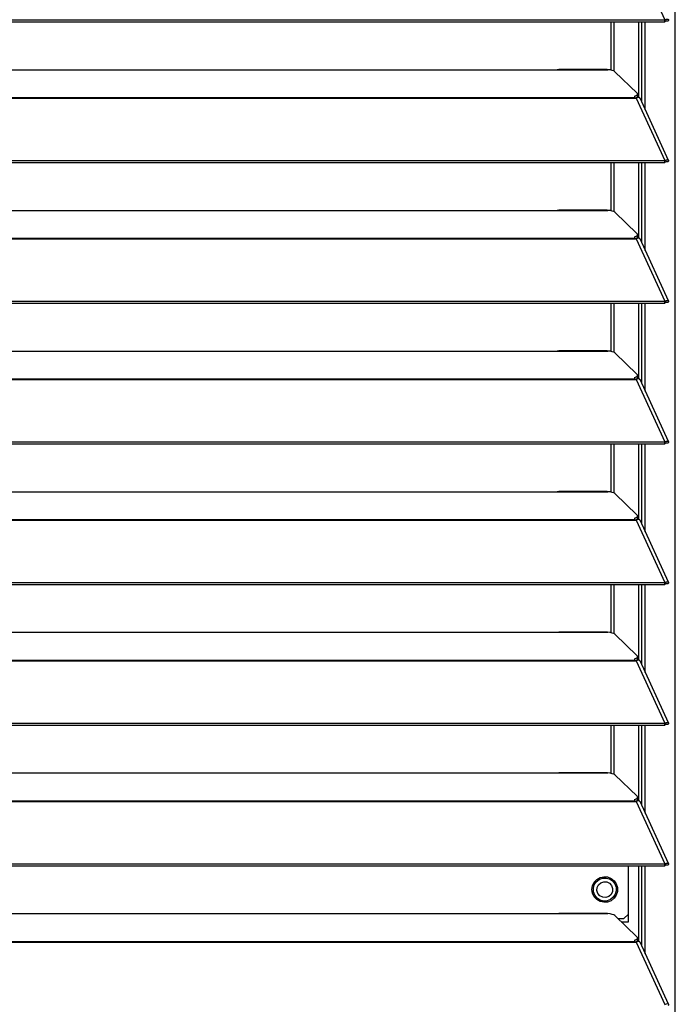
# Model space of a CAD drawing. Header units: millimetres. Extents: x 0 to 39025, y -31299 to 8400.
# Tile 162 of 256: x 7545 to 7750, y -9308 to -9000. Entities that reach past the tile are written whole.
import ezdxf

# ---------------------------------------------------------------- set-up
doc = ezdxf.new("R2010")
doc.units = ezdxf.units.MM

# ---------------------------------------------------------------- blocks, each defined once
blk = doc.blocks.new('*U53')
at = {"lineweight": 25}
for points in [[(1146.1, 17.59), (1146.1, 17.59), (1146.1, 1243.26), (1146.1, 1243.26)], [(1133.88, 656.46), (1133.88, 656.46), (1142.8, 637.03), (1142.8, 637.03)], [(7.21, 637.03), (7.21, 637.03), (1142.79, 637.03), (1142.79, 637.03)], [(7.21, 636.38), (7.21, 636.38), (1142.79, 636.38), (1142.79, 636.38)], [(1126.04, 621.26), (1126.04, 621.26), (1126.04, 636.38), (1126.04, 636.38)], [(1126.99, 620.91), (1126.99, 620.91), (1126.99, 636.38), (1126.99, 636.38)], [(1134.66, 612.69), (1134.66, 612.69), (1134.66, 636.38), (1134.66, 636.38)], [(1135.61, 611.26), (1135.61, 611.26), (1135.61, 636.38), (1135.61, 636.38)], [(1136.71, 608.87), (1136.71, 608.87), (1136.71, 636.38), (1136.71, 636.38)], [(1142.8, 637.03), (1142.8, 637.03), (1142.79, 637.03), (1142.79, 637.03)], [(1142.79, 636.38), (1142.79, 636.38), (1142.79, 637.03), (1142.79, 637.03)], [(1142.8, 636.38), (1142.8, 636.38), (1142.79, 636.38), (1142.79, 636.38)], [(1142.8, 636.38), (1142.8, 636.38), (1142.8, 637.03), (1142.8, 637.03)], [(1143.19, 636.69), (1143.19, 636.69), (1143.13, 636.67), (1143.13, 636.67)], [(1143.13, 636.67), (1143.13, 636.67), (1143.89, 636.66), (1143.89, 636.66)], [(840, 621.42), (840, 621.42), (1108, 621.42), (1108, 621.42)], [(1108, 621.42), (1108, 621.42), (1125, 621.42), (1125, 621.42)], [(1124.76, 621.5), (1124.76, 621.5), (1109.66, 621.5), (1109.66, 621.5)], [(1127.16, 620.79), (1127.16, 620.79), (1134.15, 614.11), (1134.15, 614.11)], [(16.21, 612.7), (16.21, 612.7), (1133.33, 612.7), (1133.33, 612.7)], [(1133.33, 613.14), (1133.33, 613.14), (1133.33, 612.7), (1133.33, 612.7)], [(1134.39, 612.66), (1134.39, 612.66), (1134.21, 612.83), (1134.21, 612.83)], [(1134.3, 613.06), (1134.3, 613.06), (1134.3, 613.82), (1134.3, 613.82)], [(16.21, 612.48), (16.21, 612.48), (1133.33, 612.48), (1133.33, 612.48)], [(1133.33, 612.48), (1133.33, 612.48), (1133.88, 612.48), (1133.88, 612.48)], [(1133.81, 612.48), (1133.81, 612.48), (1133.77, 612.53), (1133.77, 612.53)], [(1133.88, 612.49), (1133.88, 612.49), (1133.88, 612.48), (1133.88, 612.48)], [(1133.88, 612.48), (1133.88, 612.48), (1133.88, 612.49), (1133.88, 612.49)], [(1133.88, 612.48), (1133.88, 612.48), (1142.8, 593.06), (1142.8, 593.06)], [(1143.96, 593.08), (1143.96, 593.08), (1135.06, 612.47), (1135.06, 612.47)], [(7.21, 593.06), (7.21, 593.06), (1142.79, 593.06), (1142.79, 593.06)], [(7.21, 592.4), (7.21, 592.4), (1142.79, 592.4), (1142.79, 592.4)], [(1126.04, 577.29), (1126.04, 577.29), (1126.04, 592.4), (1126.04, 592.4)], [(1126.99, 576.94), (1126.99, 576.94), (1126.99, 592.4), (1126.99, 592.4)], [(1134.66, 568.71), (1134.66, 568.71), (1134.66, 592.4), (1134.66, 592.4)], [(1135.61, 567.28), (1135.61, 567.28), (1135.61, 592.4), (1135.61, 592.4)], [(1136.71, 564.89), (1136.71, 564.89), (1136.71, 592.4), (1136.71, 592.4)], [(1142.8, 593.06), (1142.8, 593.06), (1142.79, 593.06), (1142.79, 593.06)], [(1142.79, 592.4), (1142.79, 592.4), (1142.79, 593.06), (1142.79, 593.06)], [(1142.8, 592.41), (1142.8, 592.41), (1142.79, 592.4), (1142.79, 592.4)], [(1142.8, 592.41), (1142.8, 592.41), (1142.8, 593.06), (1142.8, 593.06)], [(1143.19, 592.71), (1143.19, 592.71), (1143.13, 592.69), (1143.13, 592.69)], [(1143.13, 592.69), (1143.13, 592.69), (1143.89, 592.68), (1143.89, 592.68)], [(840, 577.44), (840, 577.44), (1108, 577.44), (1108, 577.44)], [(1108, 577.44), (1108, 577.44), (1125, 577.44), (1125, 577.44)], [(1124.76, 577.52), (1124.76, 577.52), (1109.66, 577.52), (1109.66, 577.52)], [(1127.16, 576.83), (1127.16, 576.83), (1134.15, 570.14), (1134.15, 570.14)], [(1134.3, 569.08), (1134.3, 569.08), (1134.3, 569.85), (1134.3, 569.85)], [(16.21, 568.73), (16.21, 568.73), (1133.33, 568.73), (1133.33, 568.73)], [(16.21, 568.52), (16.21, 568.52), (1133.33, 568.52), (1133.33, 568.52)], [(1133.33, 569.17), (1133.33, 569.17), (1133.33, 568.73), (1133.33, 568.73)], [(1133.33, 568.52), (1133.33, 568.52), (1133.88, 568.52), (1133.88, 568.52)], [(1133.81, 568.52), (1133.81, 568.52), (1133.77, 568.55), (1133.77, 568.55)], [(1133.88, 568.52), (1133.88, 568.52), (1142.8, 549.08), (1142.8, 549.08)], [(1133.88, 568.52), (1133.88, 568.52), (1133.88, 568.52), (1133.88, 568.52)], [(1133.88, 568.52), (1133.88, 568.52), (1133.88, 568.52), (1133.88, 568.52)], [(1134.39, 568.69), (1134.39, 568.69), (1134.21, 568.86), (1134.21, 568.86)], [(1143.96, 549.11), (1143.96, 549.11), (1135.06, 568.49), (1135.06, 568.49)], [(7.21, 549.08), (7.21, 549.08), (1142.79, 549.08), (1142.79, 549.08)], [(7.21, 548.43), (7.21, 548.43), (1142.79, 548.43), (1142.79, 548.43)], [(1126.04, 533.31), (1126.04, 533.31), (1126.04, 548.43), (1126.04, 548.43)], [(1126.99, 532.96), (1126.99, 532.96), (1126.99, 548.43), (1126.99, 548.43)], [(1134.66, 524.74), (1134.66, 524.74), (1134.66, 548.43), (1134.66, 548.43)], [(1135.61, 523.31), (1135.61, 523.31), (1135.61, 548.43), (1135.61, 548.43)], [(1136.71, 520.92), (1136.71, 520.92), (1136.71, 548.43), (1136.71, 548.43)], [(1142.8, 549.08), (1142.8, 549.08), (1142.79, 549.08), (1142.79, 549.08)], [(1142.79, 548.43), (1142.79, 548.43), (1142.79, 549.08), (1142.79, 549.08)], [(1142.8, 548.43), (1142.8, 548.43), (1142.79, 548.43), (1142.79, 548.43)], [(1142.8, 548.43), (1142.8, 548.43), (1142.8, 549.08), (1142.8, 549.08)], [(1143.19, 548.74), (1143.19, 548.74), (1143.13, 548.72), (1143.13, 548.72)], [(1143.13, 548.72), (1143.13, 548.72), (1143.89, 548.72), (1143.89, 548.72)], [(840, 533.47), (840, 533.47), (1108, 533.47), (1108, 533.47)], [(1108, 533.47), (1108, 533.47), (1125, 533.47), (1125, 533.47)], [(1124.76, 533.55), (1124.76, 533.55), (1109.66, 533.55), (1109.66, 533.55)], [(1127.16, 532.85), (1127.16, 532.85), (1134.15, 526.16), (1134.15, 526.16)], [(16.21, 524.76), (16.21, 524.76), (1133.33, 524.76), (1133.33, 524.76)], [(16.21, 524.54), (16.21, 524.54), (1133.33, 524.54), (1133.33, 524.54)], [(1133.33, 525.19), (1133.33, 525.19), (1133.33, 524.76), (1133.33, 524.76)], [(1133.33, 524.54), (1133.33, 524.54), (1133.88, 524.54), (1133.88, 524.54)], [(1133.81, 524.54), (1133.81, 524.54), (1133.77, 524.58), (1133.77, 524.58)], [(1133.88, 524.54), (1133.88, 524.54), (1142.8, 505.11), (1142.8, 505.11)], [(1133.88, 524.54), (1133.88, 524.54), (1133.88, 524.54), (1133.88, 524.54)], [(1133.88, 524.54), (1133.88, 524.54), (1133.88, 524.54), (1133.88, 524.54)], [(1134.39, 524.71), (1134.39, 524.71), (1134.21, 524.88), (1134.21, 524.88)], [(1134.3, 525.11), (1134.3, 525.11), (1134.3, 525.87), (1134.3, 525.87)], [(1143.96, 505.13), (1143.96, 505.13), (1135.06, 524.52), (1135.06, 524.52)], [(7.21, 505.11), (7.21, 505.11), (1142.79, 505.11), (1142.79, 505.11)], [(1142.8, 505.11), (1142.8, 505.11), (1142.79, 505.11), (1142.79, 505.11)], [(1142.79, 504.46), (1142.79, 504.46), (1142.79, 505.11), (1142.79, 505.11)], [(1142.8, 504.46), (1142.8, 504.46), (1142.8, 505.11), (1142.8, 505.11)], [(7.21, 504.46), (7.21, 504.46), (1142.79, 504.46), (1142.79, 504.46)], [(1126.04, 489.34), (1126.04, 489.34), (1126.04, 504.46), (1126.04, 504.46)], [(1126.99, 488.99), (1126.99, 488.99), (1126.99, 504.46), (1126.99, 504.46)], [(1134.66, 480.76), (1134.66, 480.76), (1134.66, 504.46), (1134.66, 504.46)], [(1135.61, 479.34), (1135.61, 479.34), (1135.61, 504.46), (1135.61, 504.46)], [(1136.71, 476.95), (1136.71, 476.95), (1136.71, 504.46), (1136.71, 504.46)], [(1142.8, 504.46), (1142.8, 504.46), (1142.79, 504.46), (1142.79, 504.46)], [(1143.19, 504.77), (1143.19, 504.77), (1143.13, 504.74), (1143.13, 504.74)], [(1143.13, 504.74), (1143.13, 504.74), (1143.89, 504.74), (1143.89, 504.74)], [(840, 489.49), (840, 489.49), (1108, 489.49), (1108, 489.49)], [(1108, 489.49), (1108, 489.49), (1125, 489.49), (1125, 489.49)], [(1124.76, 489.57), (1124.76, 489.57), (1109.66, 489.57), (1109.66, 489.57)], [(1127.16, 488.88), (1127.16, 488.88), (1134.15, 482.19), (1134.15, 482.19)], [(16.21, 480.78), (16.21, 480.78), (1133.33, 480.78), (1133.33, 480.78)], [(16.21, 480.56), (16.21, 480.56), (1133.33, 480.56), (1133.33, 480.56)], [(1133.33, 481.22), (1133.33, 481.22), (1133.33, 480.78), (1133.33, 480.78)], [(1133.33, 480.56), (1133.33, 480.56), (1133.88, 480.56), (1133.88, 480.56)], [(1133.81, 480.56), (1133.81, 480.56), (1133.77, 480.61), (1133.77, 480.61)], [(1133.88, 480.56), (1133.88, 480.56), (1142.8, 461.14), (1142.8, 461.14)], [(1133.88, 480.56), (1133.88, 480.56), (1133.88, 480.56), (1133.88, 480.56)], [(1133.88, 480.56), (1133.88, 480.56), (1133.88, 480.56), (1133.88, 480.56)], [(1134.39, 480.73), (1134.39, 480.73), (1134.21, 480.91), (1134.21, 480.91)], [(1134.3, 481.14), (1134.3, 481.14), (1134.3, 481.9), (1134.3, 481.9)], [(1143.96, 461.16), (1143.96, 461.16), (1135.06, 480.55), (1135.06, 480.55)], [(7.21, 461.13), (7.21, 461.13), (1142.79, 461.13), (1142.79, 461.13)], [(7.21, 460.48), (7.21, 460.48), (1142.79, 460.48), (1142.79, 460.48)], [(1126.04, 445.37), (1126.04, 445.37), (1126.04, 460.48), (1126.04, 460.48)], [(1126.99, 445.01), (1126.99, 445.01), (1126.99, 460.48), (1126.99, 460.48)], [(1134.66, 436.79), (1134.66, 436.79), (1134.66, 460.48), (1134.66, 460.48)], [(1135.61, 435.36), (1135.61, 435.36), (1135.61, 460.48), (1135.61, 460.48)], [(1136.71, 432.97), (1136.71, 432.97), (1136.71, 460.48), (1136.71, 460.48)], [(1142.8, 461.14), (1142.8, 461.14), (1142.79, 461.13), (1142.79, 461.13)], [(1142.79, 460.48), (1142.79, 460.48), (1142.79, 461.13), (1142.79, 461.13)], [(1142.8, 460.48), (1142.8, 460.48), (1142.79, 460.48), (1142.79, 460.48)], [(1142.8, 460.48), (1142.8, 460.48), (1142.8, 461.14), (1142.8, 461.14)], [(1143.19, 460.79), (1143.19, 460.79), (1143.13, 460.77), (1143.13, 460.77)], [(1143.13, 460.77), (1143.13, 460.77), (1143.89, 460.76), (1143.89, 460.76)], [(840, 445.52), (840, 445.52), (1108, 445.52), (1108, 445.52)], [(1108, 445.52), (1108, 445.52), (1125, 445.52), (1125, 445.52)], [(1124.76, 445.6), (1124.76, 445.6), (1109.66, 445.6), (1109.66, 445.6)], [(1127.16, 444.9), (1127.16, 444.9), (1134.15, 438.21), (1134.15, 438.21)], [(1133.33, 437.24), (1133.33, 437.24), (1133.33, 436.81), (1133.33, 436.81)], [(1134.3, 437.16), (1134.3, 437.16), (1134.3, 437.93), (1134.3, 437.93)], [(16.21, 436.81), (16.21, 436.81), (1133.33, 436.81), (1133.33, 436.81)], [(16.21, 436.59), (16.21, 436.59), (1133.33, 436.59), (1133.33, 436.59)], [(1133.33, 436.59), (1133.33, 436.59), (1133.88, 436.59), (1133.88, 436.59)], [(1133.81, 436.59), (1133.81, 436.59), (1133.77, 436.63), (1133.77, 436.63)], [(1133.88, 436.6), (1133.88, 436.6), (1133.88, 436.59), (1133.88, 436.59)], [(1133.88, 436.59), (1133.88, 436.59), (1133.88, 436.6), (1133.88, 436.6)], [(1133.88, 436.59), (1133.88, 436.59), (1142.8, 417.17), (1142.8, 417.17)], [(1134.39, 436.76), (1134.39, 436.76), (1134.21, 436.94), (1134.21, 436.94)], [(1143.96, 417.19), (1143.96, 417.19), (1135.06, 436.58), (1135.06, 436.58)], [(7.21, 417.16), (7.21, 417.16), (1142.79, 417.16), (1142.79, 417.16)], [(7.21, 416.51), (7.21, 416.51), (1142.79, 416.51), (1142.79, 416.51)], [(1126.04, 401.39), (1126.04, 401.39), (1126.04, 416.51), (1126.04, 416.51)], [(1126.99, 401.04), (1126.99, 401.04), (1126.99, 416.51), (1126.99, 416.51)], [(1134.66, 392.82), (1134.66, 392.82), (1134.66, 416.51), (1134.66, 416.51)], [(1135.61, 391.39), (1135.61, 391.39), (1135.61, 416.51), (1135.61, 416.51)], [(1136.71, 389), (1136.71, 389), (1136.71, 416.51), (1136.71, 416.51)], [(1142.8, 417.17), (1142.8, 417.17), (1142.79, 417.16), (1142.79, 417.16)], [(1142.79, 416.51), (1142.79, 416.51), (1142.79, 417.16), (1142.79, 417.16)], [(1142.8, 416.51), (1142.8, 416.51), (1142.79, 416.51), (1142.79, 416.51)], [(1142.8, 416.51), (1142.8, 416.51), (1142.8, 417.17), (1142.8, 417.17)], [(1143.19, 416.82), (1143.19, 416.82), (1143.13, 416.8), (1143.13, 416.8)], [(1143.13, 416.8), (1143.13, 416.8), (1143.89, 416.79), (1143.89, 416.79)], [(840, 401.55), (840, 401.55), (1108, 401.55), (1108, 401.55)], [(1108, 401.55), (1108, 401.55), (1125, 401.55), (1125, 401.55)], [(1124.76, 401.63), (1124.76, 401.63), (1109.66, 401.63), (1109.66, 401.63)], [(1127.16, 400.93), (1127.16, 400.93), (1134.15, 394.25), (1134.15, 394.25)], [(16.21, 392.83), (16.21, 392.83), (1133.33, 392.83), (1133.33, 392.83)], [(16.21, 392.61), (16.21, 392.61), (1133.33, 392.61), (1133.33, 392.61)], [(1133.33, 393.27), (1133.33, 393.27), (1133.33, 392.83), (1133.33, 392.83)], [(1133.33, 392.61), (1133.33, 392.61), (1133.88, 392.61), (1133.88, 392.61)], [(1133.81, 392.61), (1133.81, 392.61), (1133.77, 392.66), (1133.77, 392.66)], [(1133.88, 392.62), (1133.88, 392.62), (1133.88, 392.61), (1133.88, 392.61)], [(1133.88, 392.61), (1133.88, 392.61), (1133.88, 392.62), (1133.88, 392.62)], [(1133.88, 392.61), (1133.88, 392.61), (1142.8, 373.19), (1142.8, 373.19)], [(1134.39, 392.79), (1134.39, 392.79), (1134.21, 392.96), (1134.21, 392.96)], [(1134.3, 393.19), (1134.3, 393.19), (1134.3, 393.95), (1134.3, 393.95)], [(1143.96, 373.21), (1143.96, 373.21), (1135.06, 392.6), (1135.06, 392.6)], [(7.21, 373.19), (7.21, 373.19), (1142.79, 373.19), (1142.79, 373.19)], [(7.21, 372.53), (7.21, 372.53), (1142.79, 372.53), (1142.79, 372.53)], [(1131.42, 355.06), (1131.42, 355.06), (1131.42, 372.53), (1131.42, 372.53)], [(1134.66, 348.84), (1134.66, 348.84), (1134.66, 372.53), (1134.66, 372.53)], [(1135.61, 347.41), (1135.61, 347.41), (1135.61, 372.53), (1135.61, 372.53)], [(1136.71, 345.02), (1136.71, 345.02), (1136.71, 372.53), (1136.71, 372.53)], [(1142.8, 373.19), (1142.8, 373.19), (1142.79, 373.19), (1142.79, 373.19)], [(1142.79, 372.53), (1142.79, 372.53), (1142.79, 373.19), (1142.79, 373.19)], [(1142.8, 372.54), (1142.8, 372.54), (1142.79, 372.53), (1142.79, 372.53)], [(1142.8, 372.54), (1142.8, 372.54), (1142.8, 373.19), (1142.8, 373.19)], [(1143.19, 372.84), (1143.19, 372.84), (1143.13, 372.82), (1143.13, 372.82)], [(1143.13, 372.82), (1143.13, 372.82), (1143.89, 372.82), (1143.89, 372.82)], [(840, 357.57), (840, 357.57), (1108, 357.57), (1108, 357.57)], [(1108, 357.57), (1108, 357.57), (1125, 357.57), (1125, 357.57)], [(1124.76, 357.65), (1124.76, 357.65), (1109.66, 357.65), (1109.66, 357.65)], [(1130.04, 356.06), (1130.04, 356.06), (1131.42, 357.45), (1131.42, 357.45)], [(1127.16, 356.96), (1127.16, 356.96), (1134.15, 350.27), (1134.15, 350.27)], [(1128.09, 356.06), (1128.09, 356.06), (1130.04, 356.06), (1130.04, 356.06)], [(1129.14, 355.06), (1129.14, 355.06), (1131.42, 355.06), (1131.42, 355.06)], [(16.21, 348.87), (16.21, 348.87), (1133.33, 348.87), (1133.33, 348.87)], [(16.21, 348.65), (16.21, 348.65), (1133.33, 348.65), (1133.33, 348.65)], [(1133.33, 349.3), (1133.33, 349.3), (1133.33, 348.87), (1133.33, 348.87)], [(1133.33, 348.65), (1133.33, 348.65), (1133.88, 348.65), (1133.88, 348.65)], [(1133.81, 348.65), (1133.81, 348.65), (1133.77, 348.68), (1133.77, 348.68)], [(1133.88, 348.65), (1133.88, 348.65), (1142.8, 329.21), (1142.8, 329.21)], [(1133.88, 348.65), (1133.88, 348.65), (1133.88, 348.65), (1133.88, 348.65)], [(1133.88, 348.65), (1133.88, 348.65), (1133.88, 348.65), (1133.88, 348.65)], [(1134.39, 348.82), (1134.39, 348.82), (1134.21, 348.99), (1134.21, 348.99)], [(1134.3, 349.21), (1134.3, 349.21), (1134.3, 349.98), (1134.3, 349.98)], [(1143.96, 329.24), (1143.96, 329.24), (1135.06, 348.62), (1135.06, 348.62)]]:
    blk.add_open_spline(points, degree=3, dxfattribs=at)
for points, knots in [([(1142.8, 637.03), (1142.8, 637.03), (1143.3, 637.24), (1143.3, 637.24), (1143.3, 637.24), (1143.71, 637.24), (1143.71, 637.24), (1143.71, 637.24), (1143.95, 637.08), (1143.95, 637.08), (1143.95, 637.08), (1143.97, 636.81), (1143.97, 636.81), (1143.97, 636.81), (1143.89, 636.66), (1143.89, 636.66)], [0, 0, 0, 0, 1, 1, 1, 2, 2, 2, 3, 3, 3, 4, 4, 4, 5, 5, 5, 5]), ([(1142.8, 636.38), (1142.8, 636.38), (1143.06, 636.63), (1143.06, 636.63), (1143.06, 636.63), (1143.22, 636.72), (1143.22, 636.72), (1143.22, 636.72), (1143.21, 636.71), (1143.21, 636.71)], [0, 0, 0, 0, 1, 1, 1, 2, 2, 2, 3, 3, 3, 3]), ([(1108, 621.42), (1108, 621.42), (1109.12, 621.47), (1109.12, 621.47), (1109.12, 621.47), (1109.66, 621.47), (1109.66, 621.47)], [0, 0, 0, 0, 1, 1, 1, 2, 2, 2, 2]), ([(1124.76, 621.47), (1124.76, 621.47), (1124.88, 621.48), (1124.88, 621.48), (1124.88, 621.48), (1124.96, 621.44), (1124.96, 621.44), (1124.96, 621.44), (1125, 621.42), (1125, 621.42)], [0, 0, 0, 0, 1, 1, 1, 2, 2, 2, 3, 3, 3, 3]), ([(1127.16, 620.79), (1127.16, 620.79), (1126.84, 621.01), (1126.84, 621.01), (1126.84, 621.01), (1126.34, 621.19), (1126.34, 621.19), (1126.34, 621.19), (1125.71, 621.33), (1125.71, 621.33), (1125.71, 621.33), (1125, 621.42), (1125, 621.42)], [0, 0, 0, 0, 1, 1, 1, 2, 2, 2, 3, 3, 3, 4, 4, 4, 4]), ([(1133.33, 613.14), (1133.33, 613.14), (1133.62, 613.24), (1133.62, 613.24), (1133.62, 613.24), (1133.87, 613.34), (1133.87, 613.34), (1133.87, 613.34), (1134.07, 613.46), (1134.07, 613.46), (1134.07, 613.46), (1134.2, 613.59), (1134.2, 613.59), (1134.2, 613.59), (1134.28, 613.72), (1134.28, 613.72), (1134.28, 613.72), (1134.3, 613.85), (1134.3, 613.85), (1134.3, 613.85), (1134.26, 613.98), (1134.26, 613.98), (1134.26, 613.98), (1134.15, 614.11), (1134.15, 614.11)], [0, 0, 0, 0, 1, 1, 1, 2, 2, 2, 3, 3, 3, 4, 4, 4, 5, 5, 5, 6, 6, 6, 7, 7, 7, 8, 8, 8, 8]), ([(1133.33, 612.7), (1133.33, 612.7), (1133.33, 612.69), (1133.33, 612.69), (1133.33, 612.69), (1133.33, 612.66), (1133.33, 612.66), (1133.33, 612.66), (1133.33, 612.64), (1133.33, 612.64), (1133.33, 612.64), (1133.33, 612.61), (1133.33, 612.61), (1133.33, 612.61), (1133.33, 612.58), (1133.33, 612.58), (1133.33, 612.58), (1133.33, 612.55), (1133.33, 612.55), (1133.33, 612.55), (1133.33, 612.52), (1133.33, 612.52), (1133.33, 612.52), (1133.33, 612.48), (1133.33, 612.48)], [0, 0, 0, 0, 1, 1, 1, 2, 2, 2, 3, 3, 3, 4, 4, 4, 5, 5, 5, 6, 6, 6, 7, 7, 7, 8, 8, 8, 8]), ([(1134.3, 613.06), (1134.3, 613.06), (1134.28, 612.95), (1134.28, 612.95), (1134.28, 612.95), (1134.2, 612.82), (1134.2, 612.82), (1134.2, 612.82), (1134.07, 612.7), (1134.07, 612.7), (1134.07, 612.7), (1133.87, 612.58), (1133.87, 612.58), (1133.87, 612.58), (1133.67, 612.48), (1133.67, 612.48)], [0, 0, 0, 0, 1, 1, 1, 2, 2, 2, 3, 3, 3, 4, 4, 4, 5, 5, 5, 5]), ([(1135.03, 612.46), (1135.03, 612.46), (1134.95, 612.6), (1134.95, 612.6), (1134.95, 612.6), (1134.62, 612.7), (1134.62, 612.7), (1134.62, 612.7), (1134.16, 612.62), (1134.16, 612.62), (1134.16, 612.62), (1133.88, 612.49), (1133.88, 612.49)], [0, 0, 0, 0, 1, 1, 1, 2, 2, 2, 3, 3, 3, 4, 4, 4, 4]), ([(1142.8, 593.06), (1142.8, 593.06), (1143.3, 593.26), (1143.3, 593.26), (1143.3, 593.26), (1143.71, 593.27), (1143.71, 593.27), (1143.71, 593.27), (1143.95, 593.11), (1143.95, 593.11), (1143.95, 593.11), (1143.97, 592.83), (1143.97, 592.83), (1143.97, 592.83), (1143.89, 592.68), (1143.89, 592.68)], [0, 0, 0, 0, 1, 1, 1, 2, 2, 2, 3, 3, 3, 4, 4, 4, 5, 5, 5, 5]), ([(1142.8, 592.41), (1142.8, 592.41), (1143.06, 592.66), (1143.06, 592.66), (1143.06, 592.66), (1143.22, 592.75), (1143.22, 592.75), (1143.22, 592.75), (1143.21, 592.73), (1143.21, 592.73)], [0, 0, 0, 0, 1, 1, 1, 2, 2, 2, 3, 3, 3, 3]), ([(1108, 577.44), (1108, 577.44), (1109.12, 577.49), (1109.12, 577.49), (1109.12, 577.49), (1109.66, 577.5), (1109.66, 577.5)], [0, 0, 0, 0, 1, 1, 1, 2, 2, 2, 2]), ([(1124.76, 577.5), (1124.76, 577.5), (1124.88, 577.5), (1124.88, 577.5), (1124.88, 577.5), (1124.96, 577.46), (1124.96, 577.46), (1124.96, 577.46), (1125, 577.44), (1125, 577.44)], [0, 0, 0, 0, 1, 1, 1, 2, 2, 2, 3, 3, 3, 3]), ([(1127.16, 576.83), (1127.16, 576.83), (1126.84, 577.04), (1126.84, 577.04), (1126.84, 577.04), (1126.34, 577.22), (1126.34, 577.22), (1126.34, 577.22), (1125.71, 577.36), (1125.71, 577.36), (1125.71, 577.36), (1125, 577.44), (1125, 577.44)], [0, 0, 0, 0, 1, 1, 1, 2, 2, 2, 3, 3, 3, 4, 4, 4, 4]), ([(1133.33, 569.17), (1133.33, 569.17), (1133.62, 569.26), (1133.62, 569.26), (1133.62, 569.26), (1133.87, 569.37), (1133.87, 569.37), (1133.87, 569.37), (1134.07, 569.49), (1134.07, 569.49), (1134.07, 569.49), (1134.2, 569.61), (1134.2, 569.61), (1134.2, 569.61), (1134.28, 569.74), (1134.28, 569.74), (1134.28, 569.74), (1134.3, 569.88), (1134.3, 569.88), (1134.3, 569.88), (1134.26, 570.01), (1134.26, 570.01), (1134.26, 570.01), (1134.15, 570.14), (1134.15, 570.14)], [0, 0, 0, 0, 1, 1, 1, 2, 2, 2, 3, 3, 3, 4, 4, 4, 5, 5, 5, 6, 6, 6, 7, 7, 7, 8, 8, 8, 8]), ([(1133.33, 568.73), (1133.33, 568.73), (1133.33, 568.71), (1133.33, 568.71), (1133.33, 568.71), (1133.33, 568.69), (1133.33, 568.69), (1133.33, 568.69), (1133.33, 568.66), (1133.33, 568.66), (1133.33, 568.66), (1133.33, 568.64), (1133.33, 568.64), (1133.33, 568.64), (1133.33, 568.61), (1133.33, 568.61), (1133.33, 568.61), (1133.33, 568.58), (1133.33, 568.58), (1133.33, 568.58), (1133.33, 568.54), (1133.33, 568.54), (1133.33, 568.54), (1133.33, 568.52), (1133.33, 568.52)], [0, 0, 0, 0, 1, 1, 1, 2, 2, 2, 3, 3, 3, 4, 4, 4, 5, 5, 5, 6, 6, 6, 7, 7, 7, 8, 8, 8, 8]), ([(1134.3, 569.08), (1134.3, 569.08), (1134.28, 568.98), (1134.28, 568.98), (1134.28, 568.98), (1134.2, 568.85), (1134.2, 568.85), (1134.2, 568.85), (1134.07, 568.72), (1134.07, 568.72), (1134.07, 568.72), (1133.87, 568.61), (1133.87, 568.61), (1133.87, 568.61), (1133.67, 568.52), (1133.67, 568.52)], [0, 0, 0, 0, 1, 1, 1, 2, 2, 2, 3, 3, 3, 4, 4, 4, 5, 5, 5, 5]), ([(1135.03, 568.49), (1135.03, 568.49), (1134.95, 568.63), (1134.95, 568.63), (1134.95, 568.63), (1134.62, 568.73), (1134.62, 568.73), (1134.62, 568.73), (1134.16, 568.64), (1134.16, 568.64), (1134.16, 568.64), (1133.88, 568.52), (1133.88, 568.52)], [0, 0, 0, 0, 1, 1, 1, 2, 2, 2, 3, 3, 3, 4, 4, 4, 4]), ([(1142.8, 549.08), (1142.8, 549.08), (1143.3, 549.29), (1143.3, 549.29), (1143.3, 549.29), (1143.71, 549.3), (1143.71, 549.3), (1143.71, 549.3), (1143.95, 549.13), (1143.95, 549.13), (1143.95, 549.13), (1143.97, 548.86), (1143.97, 548.86), (1143.97, 548.86), (1143.89, 548.72), (1143.89, 548.72)], [0, 0, 0, 0, 1, 1, 1, 2, 2, 2, 3, 3, 3, 4, 4, 4, 5, 5, 5, 5]), ([(1142.8, 548.43), (1142.8, 548.43), (1143.06, 548.69), (1143.06, 548.69), (1143.06, 548.69), (1143.22, 548.77), (1143.22, 548.77), (1143.22, 548.77), (1143.21, 548.76), (1143.21, 548.76)], [0, 0, 0, 0, 1, 1, 1, 2, 2, 2, 3, 3, 3, 3]), ([(1108, 533.47), (1108, 533.47), (1109.12, 533.52), (1109.12, 533.52), (1109.12, 533.52), (1109.66, 533.53), (1109.66, 533.53)], [0, 0, 0, 0, 1, 1, 1, 2, 2, 2, 2]), ([(1124.76, 533.53), (1124.76, 533.53), (1124.88, 533.53), (1124.88, 533.53), (1124.88, 533.53), (1124.96, 533.49), (1124.96, 533.49), (1124.96, 533.49), (1125, 533.47), (1125, 533.47)], [0, 0, 0, 0, 1, 1, 1, 2, 2, 2, 3, 3, 3, 3]), ([(1127.16, 532.85), (1127.16, 532.85), (1126.84, 533.06), (1126.84, 533.06), (1126.84, 533.06), (1126.34, 533.25), (1126.34, 533.25), (1126.34, 533.25), (1125.71, 533.38), (1125.71, 533.38), (1125.71, 533.38), (1125, 533.47), (1125, 533.47)], [0, 0, 0, 0, 1, 1, 1, 2, 2, 2, 3, 3, 3, 4, 4, 4, 4]), ([(1133.33, 525.19), (1133.33, 525.19), (1133.62, 525.28), (1133.62, 525.28), (1133.62, 525.28), (1133.87, 525.4), (1133.87, 525.4), (1133.87, 525.4), (1134.07, 525.51), (1134.07, 525.51), (1134.07, 525.51), (1134.2, 525.64), (1134.2, 525.64), (1134.2, 525.64), (1134.28, 525.77), (1134.28, 525.77), (1134.28, 525.77), (1134.3, 525.9), (1134.3, 525.9), (1134.3, 525.9), (1134.26, 526.04), (1134.26, 526.04), (1134.26, 526.04), (1134.15, 526.16), (1134.15, 526.16)], [0, 0, 0, 0, 1, 1, 1, 2, 2, 2, 3, 3, 3, 4, 4, 4, 5, 5, 5, 6, 6, 6, 7, 7, 7, 8, 8, 8, 8]), ([(1133.33, 524.76), (1133.33, 524.76), (1133.33, 524.74), (1133.33, 524.74), (1133.33, 524.74), (1133.33, 524.72), (1133.33, 524.72), (1133.33, 524.72), (1133.33, 524.69), (1133.33, 524.69), (1133.33, 524.69), (1133.33, 524.67), (1133.33, 524.67), (1133.33, 524.67), (1133.33, 524.64), (1133.33, 524.64), (1133.33, 524.64), (1133.33, 524.6), (1133.33, 524.6), (1133.33, 524.6), (1133.33, 524.58), (1133.33, 524.58), (1133.33, 524.58), (1133.33, 524.54), (1133.33, 524.54)], [0, 0, 0, 0, 1, 1, 1, 2, 2, 2, 3, 3, 3, 4, 4, 4, 5, 5, 5, 6, 6, 6, 7, 7, 7, 8, 8, 8, 8]), ([(1134.3, 525.11), (1134.3, 525.11), (1134.28, 525.01), (1134.28, 525.01), (1134.28, 525.01), (1134.2, 524.87), (1134.2, 524.87), (1134.2, 524.87), (1134.07, 524.75), (1134.07, 524.75), (1134.07, 524.75), (1133.87, 524.63), (1133.87, 524.63), (1133.87, 524.63), (1133.67, 524.54), (1133.67, 524.54)], [0, 0, 0, 0, 1, 1, 1, 2, 2, 2, 3, 3, 3, 4, 4, 4, 5, 5, 5, 5]), ([(1135.03, 524.51), (1135.03, 524.51), (1134.95, 524.65), (1134.95, 524.65), (1134.95, 524.65), (1134.62, 524.75), (1134.62, 524.75), (1134.62, 524.75), (1134.16, 524.67), (1134.16, 524.67), (1134.16, 524.67), (1133.88, 524.54), (1133.88, 524.54)], [0, 0, 0, 0, 1, 1, 1, 2, 2, 2, 3, 3, 3, 4, 4, 4, 4]), ([(1142.8, 505.11), (1142.8, 505.11), (1143.3, 505.31), (1143.3, 505.31), (1143.3, 505.31), (1143.71, 505.32), (1143.71, 505.32), (1143.71, 505.32), (1143.95, 505.16), (1143.95, 505.16), (1143.95, 505.16), (1143.97, 504.89), (1143.97, 504.89), (1143.97, 504.89), (1143.89, 504.74), (1143.89, 504.74)], [0, 0, 0, 0, 1, 1, 1, 2, 2, 2, 3, 3, 3, 4, 4, 4, 5, 5, 5, 5]), ([(1142.8, 504.46), (1142.8, 504.46), (1143.06, 504.71), (1143.06, 504.71), (1143.06, 504.71), (1143.22, 504.8), (1143.22, 504.8), (1143.22, 504.8), (1143.21, 504.79), (1143.21, 504.79)], [0, 0, 0, 0, 1, 1, 1, 2, 2, 2, 3, 3, 3, 3]), ([(1108, 489.49), (1108, 489.49), (1109.12, 489.55), (1109.12, 489.55), (1109.12, 489.55), (1109.66, 489.55), (1109.66, 489.55)], [0, 0, 0, 0, 1, 1, 1, 2, 2, 2, 2]), ([(1124.76, 489.55), (1124.76, 489.55), (1124.88, 489.55), (1124.88, 489.55), (1124.88, 489.55), (1124.96, 489.52), (1124.96, 489.52), (1124.96, 489.52), (1125, 489.49), (1125, 489.49)], [0, 0, 0, 0, 1, 1, 1, 2, 2, 2, 3, 3, 3, 3]), ([(1127.16, 488.88), (1127.16, 488.88), (1126.84, 489.09), (1126.84, 489.09), (1126.84, 489.09), (1126.34, 489.27), (1126.34, 489.27), (1126.34, 489.27), (1125.71, 489.41), (1125.71, 489.41), (1125.71, 489.41), (1125, 489.49), (1125, 489.49)], [0, 0, 0, 0, 1, 1, 1, 2, 2, 2, 3, 3, 3, 4, 4, 4, 4]), ([(1133.33, 481.22), (1133.33, 481.22), (1133.62, 481.32), (1133.62, 481.32), (1133.62, 481.32), (1133.87, 481.42), (1133.87, 481.42), (1133.87, 481.42), (1134.07, 481.54), (1134.07, 481.54), (1134.07, 481.54), (1134.2, 481.66), (1134.2, 481.66), (1134.2, 481.66), (1134.28, 481.8), (1134.28, 481.8), (1134.28, 481.8), (1134.3, 481.93), (1134.3, 481.93), (1134.3, 481.93), (1134.26, 482.06), (1134.26, 482.06), (1134.26, 482.06), (1134.15, 482.19), (1134.15, 482.19)], [0, 0, 0, 0, 1, 1, 1, 2, 2, 2, 3, 3, 3, 4, 4, 4, 5, 5, 5, 6, 6, 6, 7, 7, 7, 8, 8, 8, 8]), ([(1133.33, 480.78), (1133.33, 480.78), (1133.33, 480.76), (1133.33, 480.76), (1133.33, 480.76), (1133.33, 480.74), (1133.33, 480.74), (1133.33, 480.74), (1133.33, 480.72), (1133.33, 480.72), (1133.33, 480.72), (1133.33, 480.69), (1133.33, 480.69), (1133.33, 480.69), (1133.33, 480.66), (1133.33, 480.66), (1133.33, 480.66), (1133.33, 480.63), (1133.33, 480.63), (1133.33, 480.63), (1133.33, 480.6), (1133.33, 480.6), (1133.33, 480.6), (1133.33, 480.56), (1133.33, 480.56)], [0, 0, 0, 0, 1, 1, 1, 2, 2, 2, 3, 3, 3, 4, 4, 4, 5, 5, 5, 6, 6, 6, 7, 7, 7, 8, 8, 8, 8]), ([(1134.3, 481.14), (1134.3, 481.14), (1134.28, 481.03), (1134.28, 481.03), (1134.28, 481.03), (1134.2, 480.9), (1134.2, 480.9), (1134.2, 480.9), (1134.07, 480.78), (1134.07, 480.78), (1134.07, 480.78), (1133.87, 480.66), (1133.87, 480.66), (1133.87, 480.66), (1133.67, 480.56), (1133.67, 480.56)], [0, 0, 0, 0, 1, 1, 1, 2, 2, 2, 3, 3, 3, 4, 4, 4, 5, 5, 5, 5]), ([(1135.03, 480.54), (1135.03, 480.54), (1134.95, 480.68), (1134.95, 480.68), (1134.95, 480.68), (1134.62, 480.78), (1134.62, 480.78), (1134.62, 480.78), (1134.16, 480.69), (1134.16, 480.69), (1134.16, 480.69), (1133.88, 480.56), (1133.88, 480.56)], [0, 0, 0, 0, 1, 1, 1, 2, 2, 2, 3, 3, 3, 4, 4, 4, 4]), ([(1142.8, 461.14), (1142.8, 461.14), (1143.3, 461.34), (1143.3, 461.34), (1143.3, 461.34), (1143.71, 461.35), (1143.71, 461.35), (1143.71, 461.35), (1143.95, 461.18), (1143.95, 461.18), (1143.95, 461.18), (1143.97, 460.91), (1143.97, 460.91), (1143.97, 460.91), (1143.89, 460.76), (1143.89, 460.76)], [0, 0, 0, 0, 1, 1, 1, 2, 2, 2, 3, 3, 3, 4, 4, 4, 5, 5, 5, 5]), ([(1142.8, 460.48), (1142.8, 460.48), (1143.06, 460.74), (1143.06, 460.74), (1143.06, 460.74), (1143.22, 460.82), (1143.22, 460.82), (1143.22, 460.82), (1143.21, 460.81), (1143.21, 460.81)], [0, 0, 0, 0, 1, 1, 1, 2, 2, 2, 3, 3, 3, 3]), ([(1108, 445.52), (1108, 445.52), (1109.12, 445.57), (1109.12, 445.57), (1109.12, 445.57), (1109.66, 445.57), (1109.66, 445.57)], [0, 0, 0, 0, 1, 1, 1, 2, 2, 2, 2]), ([(1124.76, 445.57), (1124.76, 445.57), (1124.88, 445.58), (1124.88, 445.58), (1124.88, 445.58), (1124.96, 445.55), (1124.96, 445.55), (1124.96, 445.55), (1125, 445.52), (1125, 445.52)], [0, 0, 0, 0, 1, 1, 1, 2, 2, 2, 3, 3, 3, 3]), ([(1127.16, 444.9), (1127.16, 444.9), (1126.84, 445.12), (1126.84, 445.12), (1126.84, 445.12), (1126.34, 445.3), (1126.34, 445.3), (1126.34, 445.3), (1125.71, 445.44), (1125.71, 445.44), (1125.71, 445.44), (1125, 445.52), (1125, 445.52)], [0, 0, 0, 0, 1, 1, 1, 2, 2, 2, 3, 3, 3, 4, 4, 4, 4]), ([(1133.33, 437.24), (1133.33, 437.24), (1133.62, 437.34), (1133.62, 437.34), (1133.62, 437.34), (1133.87, 437.45), (1133.87, 437.45), (1133.87, 437.45), (1134.07, 437.57), (1134.07, 437.57), (1134.07, 437.57), (1134.2, 437.7), (1134.2, 437.7), (1134.2, 437.7), (1134.28, 437.82), (1134.28, 437.82), (1134.28, 437.82), (1134.3, 437.96), (1134.3, 437.96), (1134.3, 437.96), (1134.26, 438.09), (1134.26, 438.09), (1134.26, 438.09), (1134.15, 438.21), (1134.15, 438.21)], [0, 0, 0, 0, 1, 1, 1, 2, 2, 2, 3, 3, 3, 4, 4, 4, 5, 5, 5, 6, 6, 6, 7, 7, 7, 8, 8, 8, 8]), ([(1134.3, 437.16), (1134.3, 437.16), (1134.28, 437.06), (1134.28, 437.06), (1134.28, 437.06), (1134.2, 436.93), (1134.2, 436.93), (1134.2, 436.93), (1134.07, 436.8), (1134.07, 436.8), (1134.07, 436.8), (1133.87, 436.68), (1133.87, 436.68), (1133.87, 436.68), (1133.67, 436.59), (1133.67, 436.59)], [0, 0, 0, 0, 1, 1, 1, 2, 2, 2, 3, 3, 3, 4, 4, 4, 5, 5, 5, 5]), ([(1133.33, 436.81), (1133.33, 436.81), (1133.33, 436.79), (1133.33, 436.79), (1133.33, 436.79), (1133.33, 436.77), (1133.33, 436.77), (1133.33, 436.77), (1133.33, 436.75), (1133.33, 436.75), (1133.33, 436.75), (1133.33, 436.72), (1133.33, 436.72), (1133.33, 436.72), (1133.33, 436.69), (1133.33, 436.69), (1133.33, 436.69), (1133.33, 436.66), (1133.33, 436.66), (1133.33, 436.66), (1133.33, 436.62), (1133.33, 436.62), (1133.33, 436.62), (1133.33, 436.59), (1133.33, 436.59)], [0, 0, 0, 0, 1, 1, 1, 2, 2, 2, 3, 3, 3, 4, 4, 4, 5, 5, 5, 6, 6, 6, 7, 7, 7, 8, 8, 8, 8]), ([(1135.03, 436.56), (1135.03, 436.56), (1134.95, 436.7), (1134.95, 436.7), (1134.95, 436.7), (1134.62, 436.8), (1134.62, 436.8), (1134.62, 436.8), (1134.16, 436.72), (1134.16, 436.72), (1134.16, 436.72), (1133.88, 436.6), (1133.88, 436.6)], [0, 0, 0, 0, 1, 1, 1, 2, 2, 2, 3, 3, 3, 4, 4, 4, 4]), ([(1142.8, 417.17), (1142.8, 417.17), (1143.3, 417.37), (1143.3, 417.37), (1143.3, 417.37), (1143.71, 417.37), (1143.71, 417.37), (1143.71, 417.37), (1143.95, 417.21), (1143.95, 417.21), (1143.95, 417.21), (1143.97, 416.94), (1143.97, 416.94), (1143.97, 416.94), (1143.89, 416.79), (1143.89, 416.79)], [0, 0, 0, 0, 1, 1, 1, 2, 2, 2, 3, 3, 3, 4, 4, 4, 5, 5, 5, 5]), ([(1142.8, 416.51), (1142.8, 416.51), (1143.06, 416.76), (1143.06, 416.76), (1143.06, 416.76), (1143.22, 416.85), (1143.22, 416.85), (1143.22, 416.85), (1143.21, 416.84), (1143.21, 416.84)], [0, 0, 0, 0, 1, 1, 1, 2, 2, 2, 3, 3, 3, 3]), ([(1108, 401.55), (1108, 401.55), (1109.12, 401.6), (1109.12, 401.6), (1109.12, 401.6), (1109.66, 401.6), (1109.66, 401.6)], [0, 0, 0, 0, 1, 1, 1, 2, 2, 2, 2]), ([(1124.76, 401.6), (1124.76, 401.6), (1124.88, 401.61), (1124.88, 401.61), (1124.88, 401.61), (1124.96, 401.57), (1124.96, 401.57), (1124.96, 401.57), (1125, 401.55), (1125, 401.55)], [0, 0, 0, 0, 1, 1, 1, 2, 2, 2, 3, 3, 3, 3]), ([(1127.16, 400.93), (1127.16, 400.93), (1126.84, 401.15), (1126.84, 401.15), (1126.84, 401.15), (1126.34, 401.32), (1126.34, 401.32), (1126.34, 401.32), (1125.71, 401.46), (1125.71, 401.46), (1125.71, 401.46), (1125, 401.55), (1125, 401.55)], [0, 0, 0, 0, 1, 1, 1, 2, 2, 2, 3, 3, 3, 4, 4, 4, 4]), ([(1133.33, 393.27), (1133.33, 393.27), (1133.62, 393.37), (1133.62, 393.37), (1133.62, 393.37), (1133.87, 393.47), (1133.87, 393.47), (1133.87, 393.47), (1134.07, 393.59), (1134.07, 393.59), (1134.07, 393.59), (1134.2, 393.72), (1134.2, 393.72), (1134.2, 393.72), (1134.28, 393.85), (1134.28, 393.85), (1134.28, 393.85), (1134.3, 393.98), (1134.3, 393.98), (1134.3, 393.98), (1134.26, 394.12), (1134.26, 394.12), (1134.26, 394.12), (1134.15, 394.25), (1134.15, 394.25)], [0, 0, 0, 0, 1, 1, 1, 2, 2, 2, 3, 3, 3, 4, 4, 4, 5, 5, 5, 6, 6, 6, 7, 7, 7, 8, 8, 8, 8]), ([(1133.33, 392.83), (1133.33, 392.83), (1133.33, 392.82), (1133.33, 392.82), (1133.33, 392.82), (1133.33, 392.79), (1133.33, 392.79), (1133.33, 392.79), (1133.33, 392.77), (1133.33, 392.77), (1133.33, 392.77), (1133.33, 392.74), (1133.33, 392.74), (1133.33, 392.74), (1133.33, 392.71), (1133.33, 392.71), (1133.33, 392.71), (1133.33, 392.68), (1133.33, 392.68), (1133.33, 392.68), (1133.33, 392.65), (1133.33, 392.65), (1133.33, 392.65), (1133.33, 392.61), (1133.33, 392.61)], [0, 0, 0, 0, 1, 1, 1, 2, 2, 2, 3, 3, 3, 4, 4, 4, 5, 5, 5, 6, 6, 6, 7, 7, 7, 8, 8, 8, 8]), ([(1134.3, 393.19), (1134.3, 393.19), (1134.28, 393.08), (1134.28, 393.08), (1134.28, 393.08), (1134.2, 392.95), (1134.2, 392.95), (1134.2, 392.95), (1134.07, 392.83), (1134.07, 392.83), (1134.07, 392.83), (1133.87, 392.71), (1133.87, 392.71), (1133.87, 392.71), (1133.67, 392.61), (1133.67, 392.61)], [0, 0, 0, 0, 1, 1, 1, 2, 2, 2, 3, 3, 3, 4, 4, 4, 5, 5, 5, 5]), ([(1135.03, 392.59), (1135.03, 392.59), (1134.95, 392.73), (1134.95, 392.73), (1134.95, 392.73), (1134.62, 392.83), (1134.62, 392.83), (1134.62, 392.83), (1134.16, 392.75), (1134.16, 392.75), (1134.16, 392.75), (1133.88, 392.62), (1133.88, 392.62)], [0, 0, 0, 0, 1, 1, 1, 2, 2, 2, 3, 3, 3, 4, 4, 4, 4]), ([(1142.8, 373.19), (1142.8, 373.19), (1143.3, 373.4), (1143.3, 373.4), (1143.3, 373.4), (1143.71, 373.4), (1143.71, 373.4), (1143.71, 373.4), (1143.95, 373.24), (1143.95, 373.24), (1143.95, 373.24), (1143.97, 372.96), (1143.97, 372.96), (1143.97, 372.96), (1143.89, 372.82), (1143.89, 372.82)], [0, 0, 0, 0, 1, 1, 1, 2, 2, 2, 3, 3, 3, 4, 4, 4, 5, 5, 5, 5]), ([(1142.8, 372.54), (1142.8, 372.54), (1143.06, 372.79), (1143.06, 372.79), (1143.06, 372.79), (1143.22, 372.88), (1143.22, 372.88), (1143.22, 372.88), (1143.21, 372.86), (1143.21, 372.86)], [0, 0, 0, 0, 1, 1, 1, 2, 2, 2, 3, 3, 3, 3]), ([(1120.03, 365.11), (1120.03, 365.11), (1120.22, 363.93), (1120.22, 363.93), (1120.22, 363.93), (1120.73, 362.84), (1120.73, 362.84), (1120.73, 362.84), (1121.54, 361.97), (1121.54, 361.97), (1121.54, 361.97), (1122.57, 361.37), (1122.57, 361.37), (1122.57, 361.37), (1123.74, 361.11), (1123.74, 361.11), (1123.74, 361.11), (1124.92, 361.19), (1124.92, 361.19), (1124.92, 361.19), (1126.04, 361.63), (1126.04, 361.63), (1126.04, 361.63), (1126.97, 362.38), (1126.97, 362.38), (1126.97, 362.38), (1127.64, 363.37), (1127.64, 363.37), (1127.64, 363.37), (1127.99, 364.51), (1127.99, 364.51), (1127.99, 364.51), (1127.99, 365.71), (1127.99, 365.71), (1127.99, 365.71), (1127.64, 366.86), (1127.64, 366.86), (1127.64, 366.86), (1126.97, 367.85), (1126.97, 367.85), (1126.97, 367.85), (1126.04, 368.59), (1126.04, 368.59), (1126.04, 368.59), (1124.92, 369.03), (1124.92, 369.03), (1124.92, 369.03), (1123.74, 369.12), (1123.74, 369.12), (1123.74, 369.12), (1122.57, 368.86), (1122.57, 368.86), (1122.57, 368.86), (1121.54, 368.25), (1121.54, 368.25), (1121.54, 368.25), (1120.73, 367.37), (1120.73, 367.37), (1120.73, 367.37), (1120.22, 366.3), (1120.22, 366.3), (1120.22, 366.3), (1120.03, 365.11), (1120.03, 365.11)], [0, 0, 0, 0, 1, 1, 1, 2, 2, 2, 3, 3, 3, 4, 4, 4, 5, 5, 5, 6, 6, 6, 7, 7, 7, 8, 8, 8, 9, 9, 9, 10, 10, 10, 11, 11, 11, 12, 12, 12, 13, 13, 13, 14, 14, 14, 15, 15, 15, 16, 16, 16, 17, 17, 17, 18, 18, 18, 19, 19, 19, 20, 20, 20, 21, 21, 21, 21]), ([(1120.92, 363.3), (1120.92, 363.3), (1120.51, 364.36), (1120.51, 364.36), (1120.51, 364.36), (1120.46, 365.49), (1120.46, 365.49), (1120.46, 365.49), (1120.75, 366.58), (1120.75, 366.58), (1120.75, 366.58), (1121.36, 367.53), (1121.36, 367.53), (1121.36, 367.53), (1122.24, 368.25), (1122.24, 368.25), (1122.24, 368.25), (1123.29, 368.65), (1123.29, 368.65), (1123.29, 368.65), (1124.42, 368.71), (1124.42, 368.71), (1124.42, 368.71), (1125.5, 368.42), (1125.5, 368.42), (1125.5, 368.42), (1126.45, 367.8), (1126.45, 367.8), (1126.45, 367.8), (1127.15, 366.92), (1127.15, 366.92)], [0, 0, 0, 0, 1, 1, 1, 2, 2, 2, 3, 3, 3, 4, 4, 4, 5, 5, 5, 6, 6, 6, 7, 7, 7, 8, 8, 8, 9, 9, 9, 10, 10, 10, 10]), ([(1127.15, 366.92), (1127.15, 366.92), (1127.56, 365.86), (1127.56, 365.86), (1127.56, 365.86), (1127.62, 364.74), (1127.62, 364.74), (1127.62, 364.74), (1127.32, 363.64), (1127.32, 363.64), (1127.32, 363.64), (1126.71, 362.69), (1126.71, 362.69), (1126.71, 362.69), (1125.83, 361.98), (1125.83, 361.98), (1125.83, 361.98), (1124.78, 361.57), (1124.78, 361.57), (1124.78, 361.57), (1123.66, 361.51), (1123.66, 361.51), (1123.66, 361.51), (1122.57, 361.81), (1122.57, 361.81), (1122.57, 361.81), (1121.63, 362.42), (1121.63, 362.42), (1121.63, 362.42), (1120.92, 363.3), (1120.92, 363.3)], [0, 0, 0, 0, 1, 1, 1, 2, 2, 2, 3, 3, 3, 4, 4, 4, 5, 5, 5, 6, 6, 6, 7, 7, 7, 8, 8, 8, 9, 9, 9, 10, 10, 10, 10]), ([(1126.17, 366.35), (1126.17, 366.35), (1125.53, 367.07), (1125.53, 367.07), (1125.53, 367.07), (1124.67, 367.5), (1124.67, 367.5), (1124.67, 367.5), (1123.72, 367.56), (1123.72, 367.56), (1123.72, 367.56), (1122.81, 367.25), (1122.81, 367.25), (1122.81, 367.25), (1122.09, 366.62), (1122.09, 366.62), (1122.09, 366.62), (1121.66, 365.75), (1121.66, 365.75), (1121.66, 365.75), (1121.6, 364.79), (1121.6, 364.79), (1121.6, 364.79), (1121.91, 363.88), (1121.91, 363.88), (1121.91, 363.88), (1122.54, 363.15), (1122.54, 363.15), (1122.54, 363.15), (1123.4, 362.72), (1123.4, 362.72), (1123.4, 362.72), (1124.36, 362.66), (1124.36, 362.66), (1124.36, 362.66), (1125.26, 362.97), (1125.26, 362.97), (1125.26, 362.97), (1125.99, 363.61), (1125.99, 363.61), (1125.99, 363.61), (1126.41, 364.47), (1126.41, 364.47), (1126.41, 364.47), (1126.48, 365.43), (1126.48, 365.43), (1126.48, 365.43), (1126.17, 366.35), (1126.17, 366.35)], [0, 0, 0, 0, 1, 1, 1, 2, 2, 2, 3, 3, 3, 4, 4, 4, 5, 5, 5, 6, 6, 6, 7, 7, 7, 8, 8, 8, 9, 9, 9, 10, 10, 10, 11, 11, 11, 12, 12, 12, 13, 13, 13, 14, 14, 14, 15, 15, 15, 16, 16, 16, 16]), ([(1108, 357.57), (1108, 357.57), (1109.12, 357.62), (1109.12, 357.62), (1109.12, 357.62), (1109.66, 357.63), (1109.66, 357.63)], [0, 0, 0, 0, 1, 1, 1, 2, 2, 2, 2]), ([(1124.76, 357.63), (1124.76, 357.63), (1124.88, 357.63), (1124.88, 357.63), (1124.88, 357.63), (1124.96, 357.6), (1124.96, 357.6), (1124.96, 357.6), (1125, 357.57), (1125, 357.57)], [0, 0, 0, 0, 1, 1, 1, 2, 2, 2, 3, 3, 3, 3]), ([(1127.16, 356.96), (1127.16, 356.96), (1126.84, 357.17), (1126.84, 357.17), (1126.84, 357.17), (1126.34, 357.35), (1126.34, 357.35), (1126.34, 357.35), (1125.71, 357.49), (1125.71, 357.49), (1125.71, 357.49), (1125, 357.57), (1125, 357.57)], [0, 0, 0, 0, 1, 1, 1, 2, 2, 2, 3, 3, 3, 4, 4, 4, 4]), ([(1133.33, 349.3), (1133.33, 349.3), (1133.62, 349.39), (1133.62, 349.39), (1133.62, 349.39), (1133.87, 349.5), (1133.87, 349.5), (1133.87, 349.5), (1134.07, 349.62), (1134.07, 349.62), (1134.07, 349.62), (1134.2, 349.75), (1134.2, 349.75), (1134.2, 349.75), (1134.28, 349.87), (1134.28, 349.87), (1134.28, 349.87), (1134.3, 350.01), (1134.3, 350.01), (1134.3, 350.01), (1134.26, 350.14), (1134.26, 350.14), (1134.26, 350.14), (1134.15, 350.27), (1134.15, 350.27)], [0, 0, 0, 0, 1, 1, 1, 2, 2, 2, 3, 3, 3, 4, 4, 4, 5, 5, 5, 6, 6, 6, 7, 7, 7, 8, 8, 8, 8]), ([(1133.33, 348.87), (1133.33, 348.87), (1133.33, 348.84), (1133.33, 348.84), (1133.33, 348.84), (1133.33, 348.82), (1133.33, 348.82), (1133.33, 348.82), (1133.33, 348.79), (1133.33, 348.79), (1133.33, 348.79), (1133.33, 348.77), (1133.33, 348.77), (1133.33, 348.77), (1133.33, 348.74), (1133.33, 348.74), (1133.33, 348.74), (1133.33, 348.71), (1133.33, 348.71), (1133.33, 348.71), (1133.33, 348.67), (1133.33, 348.67), (1133.33, 348.67), (1133.33, 348.65), (1133.33, 348.65)], [0, 0, 0, 0, 1, 1, 1, 2, 2, 2, 3, 3, 3, 4, 4, 4, 5, 5, 5, 6, 6, 6, 7, 7, 7, 8, 8, 8, 8]), ([(1134.3, 349.21), (1134.3, 349.21), (1134.28, 349.11), (1134.28, 349.11), (1134.28, 349.11), (1134.2, 348.98), (1134.2, 348.98), (1134.2, 348.98), (1134.07, 348.85), (1134.07, 348.85), (1134.07, 348.85), (1133.87, 348.74), (1133.87, 348.74), (1133.87, 348.74), (1133.67, 348.65), (1133.67, 348.65)], [0, 0, 0, 0, 1, 1, 1, 2, 2, 2, 3, 3, 3, 4, 4, 4, 5, 5, 5, 5]), ([(1135.03, 348.62), (1135.03, 348.62), (1134.95, 348.76), (1134.95, 348.76), (1134.95, 348.76), (1134.62, 348.86), (1134.62, 348.86), (1134.62, 348.86), (1134.16, 348.77), (1134.16, 348.77), (1134.16, 348.77), (1133.88, 348.65), (1133.88, 348.65)], [0, 0, 0, 0, 1, 1, 1, 2, 2, 2, 3, 3, 3, 4, 4, 4, 4]), ([(1142.8, 329.21), (1142.8, 329.21), (1143.3, 329.42), (1143.3, 329.42), (1143.3, 329.42), (1143.71, 329.43), (1143.71, 329.43), (1143.71, 329.43), (1143.95, 329.26), (1143.95, 329.26), (1143.95, 329.26), (1143.97, 328.99), (1143.97, 328.99), (1143.97, 328.99), (1143.89, 328.85), (1143.89, 328.85)], [0, 0, 0, 0, 1, 1, 1, 2, 2, 2, 3, 3, 3, 4, 4, 4, 5, 5, 5, 5])]:
    blk.add_open_spline(points, degree=3, knots=knots, dxfattribs=at)

msp = doc.modelspace()

# ---------------------------------------------------------------- block references
at = {"color": 1}
msp.add_blockref('*U53', (6603.64, -9637.01), dxfattribs=at)

doc.saveas('drawing.dxf')
